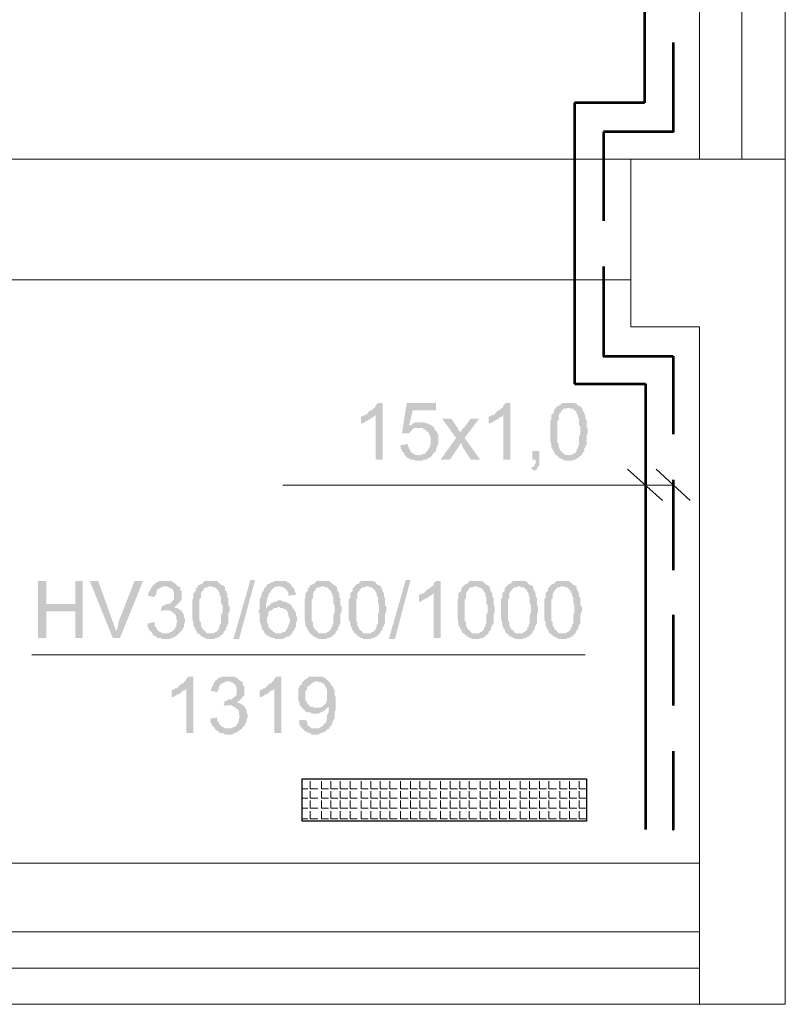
# Model space of a CAD drawing. Header units: millimetres. Extents: x 16 to 647, y 3 to 417.
# Tile 26 of 80: x 379 to 406, y 40 to 75. Entities that reach past the tile are written whole.
import ezdxf

# ---------------------------------------------------------------- set-up
doc = ezdxf.new("R2010")
doc.units = ezdxf.units.MM
doc.header["$MEASUREMENT"] = 0
doc.layers.get('0').update_dxf_attribs({"linetype": 'CONTINUOUS'})

msp = doc.modelspace()

# ---------------------------------------------------------------- hatches: boundary and pattern name
for points in [[(392.094, 61.604), (391.929, 61.604), (391.879, 61.57), (391.846, 61.521), (391.846, 61.488), (391.796, 61.438), (391.763, 61.405), (391.714, 61.355), (391.68, 61.355), (391.631, 61.322), (391.581, 61.273), (391.548, 61.223), (391.498, 61.19), (391.846, 61.19), (391.846, 59.618), (392.094, 59.618)], [(393.964, 61.604), (392.938, 61.604), (392.772, 60.545), (393.021, 60.545), (393.07, 60.594), (393.12, 60.644), (393.153, 60.677), (393.136, 60.694), (393.203, 60.727), (393.368, 60.727), (393.881, 60.76), (393.864, 60.776), (393.831, 60.809), (393.021, 60.809), (393.153, 61.355), (393.964, 61.355)], [(396.578, 61.604), (396.412, 61.604), (396.379, 61.57), (396.33, 61.521), (396.33, 61.488), (396.297, 61.438), (396.247, 61.405), (396.197, 61.355), (396.164, 61.355), (396.115, 61.322), (396.082, 61.273), (396.032, 61.223), (395.999, 61.19), (396.33, 61.19), (396.33, 59.618), (396.578, 59.618)], [(398.613, 61.604), (398.414, 61.604), (398.365, 61.57), (398.315, 61.521), (398.282, 61.521), (398.232, 61.488), (398.199, 61.488), (398.199, 61.438), (398.663, 61.438), (398.696, 61.405), (398.795, 61.405), (398.828, 61.355), (398.878, 61.322), (398.911, 61.273), (398.911, 61.223), (398.96, 61.19), (398.96, 61.107), (398.994, 61.058), (398.994, 60.842), (399.043, 60.76), (399.043, 60.594), (399.043, 60.512), (398.994, 60.429), (398.994, 60.131), (398.96, 60.081), (398.96, 59.999), (398.911, 59.999), (398.911, 59.916), (398.878, 59.866), (398.828, 59.833), (398.795, 59.833), (398.745, 59.784), (398.199, 59.784), (398.232, 59.75), (398.282, 59.701), (398.315, 59.668), (398.365, 59.668), (398.414, 59.618), (398.448, 59.618), (398.497, 59.585), (398.745, 59.585), (398.795, 59.618), (398.878, 59.618), (398.911, 59.668), (398.96, 59.668), (398.994, 59.701), (398.994, 59.717), (399.043, 59.75), (399.093, 59.784), (399.093, 59.833), (399.126, 59.866), (399.176, 59.916), (399.176, 59.999), (399.209, 60.048), (399.209, 60.081), (399.258, 60.131), (399.258, 60.462), (399.291, 60.545), (399.291, 60.727), (399.258, 60.76), (399.258, 61.024), (399.209, 61.058), (399.209, 61.19), (399.176, 61.223), (399.176, 61.273), (399.126, 61.322), (399.126, 61.405), (399.109, 61.405), (399.093, 61.438), (399.043, 61.488), (398.994, 61.488), (398.96, 61.521), (398.911, 61.57), (398.894, 61.587), (398.828, 61.604), (398.696, 61.604)], [(398.199, 61.438), (398.15, 61.405), (398.117, 61.355), (398.117, 61.273), (398.067, 61.223), (398.017, 61.19), (398.017, 61.024), (397.984, 60.975), (397.984, 60.263), (398.017, 60.164), (398.017, 60.048), (398.067, 59.999), (398.067, 59.966), (398.117, 59.916), (398.117, 59.866), (398.15, 59.833), (398.15, 59.784), (398.613, 59.784), (398.497, 59.784), (398.448, 59.833), (398.414, 59.866), (398.365, 59.916), (398.315, 59.966), (398.315, 59.999), (398.315, 60.015), (398.282, 60.048), (398.282, 60.164), (398.232, 60.214), (398.232, 60.975), (398.282, 61.024), (398.282, 61.19), (398.315, 61.223), (398.315, 61.273), (398.365, 61.273), (398.365, 61.322), (398.414, 61.355), (398.448, 61.405), (398.53, 61.405), (398.58, 61.438), (398.613, 61.438)], [(391.498, 61.19), (391.465, 61.19), (391.383, 61.14), (391.333, 61.14), (391.333, 60.892), (391.383, 60.892), (391.465, 60.925), (391.498, 60.975), (391.548, 60.975), (391.581, 61.024), (391.631, 61.024), (391.68, 61.058), (391.714, 61.107), (391.763, 61.107), (391.796, 61.14), (391.846, 61.19)], [(393.401, 60.925), (393.236, 60.925), (393.203, 60.892), (393.153, 60.892), (393.12, 60.842), (393.021, 60.809), (393.831, 60.809), (393.782, 60.842), (393.749, 60.842), (393.699, 60.892), (393.616, 60.892), (393.583, 60.925), (393.5, 60.925)], [(394.51, 61.058), (394.179, 61.058), (394.675, 60.379), (394.857, 60.214), (394.89, 60.081), (395.188, 59.618), (395.519, 59.618), (394.973, 60.379), (394.808, 60.545), (394.808, 60.594), (394.758, 60.644), (394.758, 60.677), (394.725, 60.727)], [(395.486, 61.058), (395.188, 61.058), (394.94, 60.727), (394.923, 60.727), (394.89, 60.677), (394.857, 60.644), (394.808, 60.545), (394.973, 60.379)], [(395.999, 61.19), (395.949, 61.19), (395.866, 61.14), (395.817, 61.14), (395.817, 60.892), (395.866, 60.892), (395.949, 60.925), (395.999, 60.975), (396.032, 60.975), (396.082, 61.024), (396.115, 61.024), (396.164, 61.058), (396.197, 61.107), (396.247, 61.107), (396.297, 61.14), (396.33, 61.19)], [(393.881, 60.76), (393.368, 60.727), (393.5, 60.727), (393.534, 60.677), (393.583, 60.677), (393.616, 60.644), (393.666, 60.594), (393.699, 60.594), (393.699, 60.545), (393.749, 60.512), (393.749, 60.462), (393.782, 60.379), (393.782, 60.164), (393.749, 60.081), (393.749, 60.048), (393.699, 59.999), (393.699, 59.966), (393.666, 59.916), (393.649, 59.932), (393.616, 59.866), (393.583, 59.833), (393.534, 59.833), (393.451, 59.784), (393.368, 59.784), (393.831, 59.784), (393.881, 59.833), (393.864, 59.85), (393.914, 59.866), (393.964, 59.916), (393.964, 59.966), (393.997, 60.048), (393.997, 60.081), (394.046, 60.131), (394.046, 60.512), (393.997, 60.545), (393.997, 60.594), (393.964, 60.644), (393.914, 60.677), (393.914, 60.727)], [(394.675, 60.379), (394.129, 59.618), (394.46, 59.618), (394.857, 60.214)], [(392.988, 60.164), (392.723, 60.131), (392.723, 59.999), (392.772, 59.966), (392.772, 59.916), (392.822, 59.866), (392.855, 59.833), (392.855, 59.784), (392.905, 59.75), (392.938, 59.701), (392.988, 59.668), (393.021, 59.668), (393.07, 59.618), (393.203, 59.618), (393.236, 59.585), (393.5, 59.585), (393.534, 59.618), (393.616, 59.618), (393.699, 59.668), (393.749, 59.701), (393.782, 59.701), (393.831, 59.75), (393.831, 59.784), (393.236, 59.784), (393.203, 59.833), (393.153, 59.833), (393.12, 59.866), (393.07, 59.916), (393.07, 59.966), (393.021, 59.999), (393.021, 60.048), (392.988, 60.081)], [(397.604, 59.916), (397.356, 59.916), (397.356, 59.618), (397.471, 59.618), (397.471, 59.486), (397.438, 59.453), (397.438, 59.403), (397.389, 59.37), (397.306, 59.32), (397.389, 59.238), (397.471, 59.238), (397.521, 59.287), (397.521, 59.32), (397.554, 59.37), (397.604, 59.403), (397.604, 59.618)], [(386.849, 53.314), (387.445, 55.382), (387.61, 55.382), (387.048, 53.314)], [(392.309, 53.314), (392.905, 55.382), (393.07, 55.382), (392.524, 53.314)], [(380.281, 55.349), (379.983, 55.349), (379.983, 53.347), (380.281, 53.347), (380.281, 54.29), (381.29, 54.29), (380.281, 54.539)], [(381.555, 55.349), (381.29, 55.349), (381.29, 54.539), (380.281, 54.539), (381.29, 54.29), (381.29, 53.347), (381.555, 53.347)], [(382.101, 55.349), (381.803, 55.349), (382.614, 53.347), (382.729, 53.562), (382.729, 53.579), (382.696, 53.645), (382.696, 53.728), (382.647, 53.778), (382.647, 53.86), (382.614, 53.91)], [(383.672, 55.349), (383.375, 55.349), (382.812, 53.91), (382.812, 53.811), (382.779, 53.778), (382.779, 53.695), (382.729, 53.612), (382.729, 53.562), (382.614, 53.347), (382.862, 53.347)], [(384.003, 55.167), (383.97, 55.134), (383.97, 55.085), (383.921, 55.052), (383.921, 55.002), (383.871, 54.969), (383.871, 54.919), (383.838, 54.836), (384.086, 54.787), (384.086, 54.836), (384.136, 54.87), (384.136, 54.969), (384.169, 55.002), (384.169, 55.052), (384.218, 55.085), (384.252, 55.085), (384.301, 55.134), (384.351, 55.134), (384.384, 55.167), (384.467, 55.167)], [(384.467, 55.349), (384.252, 55.349), (384.169, 55.3), (384.136, 55.3), (384.086, 55.25), (384.053, 55.217), (384.036, 55.234), (384.003, 55.167), (384.516, 55.167), (384.549, 55.134), (384.599, 55.134), (384.649, 55.085), (384.682, 55.085), (384.731, 55.052), (384.731, 55.002), (384.764, 54.969), (384.764, 54.836), (384.764, 54.704), (384.731, 54.671), (384.682, 54.621), (384.649, 54.572), (384.632, 54.588), (384.599, 54.539), (384.467, 54.539), (384.434, 54.489), (384.384, 54.489), (384.847, 54.489), (384.897, 54.539), (384.93, 54.572), (384.98, 54.621), (384.963, 54.638), (385.029, 54.671), (385.029, 55.002), (384.98, 55.052), (384.98, 55.134), (384.93, 55.167), (384.897, 55.167), (384.847, 55.217), (384.814, 55.25), (384.764, 55.3), (384.731, 55.3), (384.682, 55.349), (384.516, 55.349)], [(385.608, 55.167), (385.575, 55.134), (385.526, 55.085), (385.526, 55.002), (385.492, 54.969), (385.443, 54.919), (385.443, 54.754), (385.41, 54.704), (385.41, 53.993), (385.443, 53.91), (385.443, 53.778), (385.492, 53.728), (385.492, 53.695), (385.526, 53.645), (385.526, 53.612), (385.575, 53.562), (385.575, 53.513), (386.038, 53.513), (385.906, 53.513), (385.873, 53.562), (385.823, 53.612), (385.79, 53.645), (385.741, 53.695), (385.741, 53.728), (385.724, 53.744), (385.708, 53.778), (385.708, 53.91), (385.658, 53.943), (385.658, 54.704), (385.708, 54.754), (385.708, 54.919), (385.741, 54.969), (385.741, 55.002), (385.79, 55.002), (385.79, 55.052), (385.823, 55.085), (385.873, 55.134), (385.956, 55.134), (385.989, 55.167), (386.038, 55.167)], [(386.038, 55.349), (385.823, 55.349), (385.79, 55.3), (385.741, 55.25), (385.708, 55.25), (385.658, 55.217), (385.608, 55.217), (385.608, 55.167), (386.088, 55.167), (386.121, 55.134), (386.204, 55.134), (386.254, 55.085), (386.287, 55.052), (386.336, 55.002), (386.336, 54.969), (386.369, 54.919), (386.369, 54.836), (386.419, 54.787), (386.419, 54.572), (386.469, 54.489), (386.469, 54.324), (386.469, 54.241), (386.419, 54.158), (386.419, 53.86), (386.369, 53.811), (386.369, 53.728), (386.336, 53.728), (386.336, 53.645), (386.287, 53.612), (386.254, 53.562), (386.204, 53.562), (386.171, 53.513), (385.608, 53.513), (385.658, 53.48), (385.708, 53.43), (385.741, 53.397), (385.79, 53.397), (385.823, 53.347), (385.873, 53.347), (385.906, 53.314), (386.171, 53.314), (386.204, 53.347), (386.287, 53.347), (386.336, 53.397), (386.369, 53.397), (386.419, 53.43), (386.402, 53.447), (386.469, 53.48), (386.502, 53.513), (386.502, 53.562), (386.551, 53.612), (386.584, 53.645), (386.584, 53.728), (386.634, 53.778), (386.634, 53.811), (386.667, 53.86), (386.667, 54.191), (386.717, 54.29), (386.717, 54.456), (386.667, 54.489), (386.667, 54.754), (386.634, 54.787), (386.634, 54.919), (386.584, 54.969), (386.584, 55.002), (386.551, 55.052), (386.551, 55.134), (386.535, 55.151), (386.502, 55.167), (386.469, 55.217), (386.419, 55.217), (386.369, 55.25), (386.336, 55.3), (386.32, 55.316), (386.254, 55.349), (386.121, 55.349)], [(387.991, 55.167), (387.991, 55.134), (387.941, 55.134), (387.941, 55.085), (387.908, 55.052), (387.908, 55.002), (387.858, 54.969), (387.858, 54.919), (387.825, 54.87), (387.825, 54.787), (387.776, 54.754), (387.776, 54.373), (387.726, 54.29), (387.776, 54.191), (387.776, 53.91), (387.825, 53.811), (387.825, 53.728), (387.858, 53.695), (387.858, 53.645), (387.908, 53.612), (387.908, 53.562), (387.941, 53.562), (387.941, 53.513), (387.991, 53.48), (388.024, 53.43), (388.074, 53.43), (388.107, 53.397), (388.206, 53.347), (388.289, 53.347), (388.322, 53.314), (388.586, 53.314), (388.62, 53.347), (388.669, 53.347), (388.702, 53.397), (388.785, 53.397), (388.835, 53.43), (388.884, 53.48), (388.917, 53.513), (388.322, 53.513), (388.289, 53.562), (388.239, 53.562), (388.239, 53.612), (388.206, 53.612), (388.156, 53.645), (388.107, 53.695), (388.074, 53.778), (388.074, 53.811), (388.024, 53.91), (388.024, 54.075), (388.074, 54.108), (388.074, 54.241), (388.107, 54.29), (388.156, 54.324), (388.206, 54.324), (388.239, 54.373), (387.991, 54.373), (387.991, 54.539), (388.024, 54.621), (388.024, 54.754), (388.074, 54.787), (388.074, 54.87), (388.107, 54.919), (388.156, 54.969), (388.156, 55.002), (388.206, 55.052), (388.239, 55.085), (388.289, 55.134), (388.322, 55.134), (388.404, 55.167), (388.454, 55.167)], [(388.454, 55.349), (388.289, 55.349), (388.239, 55.3), (388.156, 55.3), (388.107, 55.25), (388.074, 55.25), (388.024, 55.217), (387.991, 55.167), (388.487, 55.167), (388.586, 55.134), (388.62, 55.134), (388.669, 55.085), (388.702, 55.052), (388.752, 55.002), (388.752, 54.969), (388.785, 54.919), (388.785, 54.836), (389.05, 54.87), (389.05, 54.919), (389, 54.969), (389, 55.052), (388.967, 55.085), (388.917, 55.167), (388.884, 55.167), (388.884, 55.217), (388.835, 55.25), (388.785, 55.3), (388.752, 55.3), (388.702, 55.349), (388.537, 55.349)], [(389.546, 55.167), (389.513, 55.134), (389.463, 55.085), (389.463, 55.002), (389.43, 54.969), (389.381, 54.919), (389.381, 54.754), (389.348, 54.704), (389.348, 53.993), (389.381, 53.91), (389.381, 53.778), (389.43, 53.728), (389.43, 53.695), (389.463, 53.645), (389.463, 53.612), (389.513, 53.562), (389.513, 53.513), (389.976, 53.513), (389.844, 53.513), (389.811, 53.562), (389.761, 53.612), (389.728, 53.645), (389.678, 53.695), (389.678, 53.728), (389.662, 53.744), (389.645, 53.778), (389.645, 53.91), (389.596, 53.943), (389.596, 54.704), (389.645, 54.754), (389.645, 54.919), (389.678, 54.969), (389.678, 55.002), (389.728, 55.002), (389.728, 55.052), (389.761, 55.085), (389.811, 55.134), (389.894, 55.134), (389.943, 55.167), (389.976, 55.167)], [(389.976, 55.349), (389.761, 55.349), (389.728, 55.3), (389.678, 55.25), (389.645, 55.25), (389.596, 55.217), (389.546, 55.217), (389.546, 55.167), (390.026, 55.167), (390.059, 55.134), (390.142, 55.134), (390.191, 55.085), (390.224, 55.052), (390.274, 55.002), (390.274, 54.969), (390.324, 54.919), (390.324, 54.836), (390.357, 54.787), (390.357, 54.572), (390.406, 54.489), (390.406, 54.324), (390.406, 54.241), (390.357, 54.158), (390.357, 53.86), (390.324, 53.811), (390.324, 53.728), (390.274, 53.728), (390.274, 53.645), (390.224, 53.612), (390.191, 53.562), (390.142, 53.562), (390.109, 53.513), (389.546, 53.513), (389.596, 53.48), (389.645, 53.43), (389.678, 53.397), (389.728, 53.397), (389.761, 53.347), (389.811, 53.347), (389.844, 53.314), (390.109, 53.314), (390.142, 53.347), (390.224, 53.347), (390.274, 53.397), (390.324, 53.397), (390.357, 53.43), (390.34, 53.447), (390.406, 53.48), (390.44, 53.513), (390.44, 53.562), (390.489, 53.612), (390.522, 53.645), (390.522, 53.728), (390.572, 53.778), (390.572, 53.811), (390.605, 53.86), (390.605, 54.191), (390.655, 54.29), (390.655, 54.456), (390.605, 54.489), (390.605, 54.754), (390.572, 54.787), (390.572, 54.919), (390.522, 54.969), (390.522, 55.002), (390.489, 55.052), (390.489, 55.134), (390.473, 55.151), (390.44, 55.167), (390.406, 55.217), (390.357, 55.217), (390.324, 55.25), (390.274, 55.3), (390.258, 55.316), (390.191, 55.349), (390.059, 55.349)], [(391.118, 55.167), (391.085, 55.134), (391.035, 55.085), (391.035, 55.002), (391.002, 54.969), (390.952, 54.919), (390.952, 54.754), (390.903, 54.704), (390.903, 53.993), (390.952, 53.91), (390.952, 53.778), (391.002, 53.728), (391.002, 53.695), (391.035, 53.645), (391.035, 53.612), (391.085, 53.562), (391.085, 53.513), (391.548, 53.513), (391.416, 53.513), (391.383, 53.562), (391.333, 53.612), (391.283, 53.645), (391.25, 53.695), (391.25, 53.728), (391.234, 53.744), (391.201, 53.778), (391.201, 53.91), (391.168, 53.943), (391.168, 54.704), (391.201, 54.754), (391.201, 54.919), (391.25, 54.969), (391.25, 55.002), (391.283, 55.002), (391.283, 55.052), (391.333, 55.085), (391.383, 55.134), (391.465, 55.134), (391.498, 55.167), (391.548, 55.167)], [(391.548, 55.349), (391.333, 55.349), (391.283, 55.3), (391.25, 55.25), (391.201, 55.25), (391.168, 55.217), (391.118, 55.217), (391.118, 55.167), (391.581, 55.167), (391.631, 55.134), (391.714, 55.134), (391.763, 55.085), (391.796, 55.052), (391.846, 55.002), (391.846, 54.969), (391.879, 54.919), (391.879, 54.836), (391.929, 54.787), (391.929, 54.572), (391.962, 54.489), (391.962, 54.324), (391.962, 54.241), (391.929, 54.158), (391.929, 53.86), (391.879, 53.811), (391.879, 53.728), (391.846, 53.728), (391.846, 53.645), (391.796, 53.612), (391.763, 53.562), (391.714, 53.562), (391.68, 53.513), (391.118, 53.513), (391.168, 53.48), (391.201, 53.43), (391.25, 53.397), (391.283, 53.397), (391.333, 53.347), (391.383, 53.347), (391.416, 53.314), (391.68, 53.314), (391.714, 53.347), (391.796, 53.347), (391.846, 53.397), (391.879, 53.397), (391.929, 53.43), (391.912, 53.447), (391.962, 53.48), (392.011, 53.513), (392.011, 53.562), (392.061, 53.612), (392.094, 53.645), (392.094, 53.728), (392.144, 53.778), (392.144, 53.811), (392.177, 53.86), (392.177, 54.191), (392.226, 54.29), (392.226, 54.456), (392.177, 54.489), (392.177, 54.754), (392.144, 54.787), (392.144, 54.919), (392.094, 54.969), (392.094, 55.002), (392.061, 55.052), (392.061, 55.134), (392.044, 55.151), (392.011, 55.167), (391.962, 55.217), (391.929, 55.217), (391.879, 55.25), (391.846, 55.3), (391.829, 55.316), (391.763, 55.349), (391.631, 55.349)], [(394.129, 55.349), (393.964, 55.349), (393.914, 55.3), (393.881, 55.25), (393.881, 55.217), (393.831, 55.167), (393.782, 55.134), (393.749, 55.085), (393.699, 55.085), (393.666, 55.052), (393.616, 55.002), (393.583, 54.969), (393.534, 54.919), (393.881, 54.919), (393.881, 53.347), (394.129, 53.347)], [(394.94, 55.167), (394.89, 55.134), (394.857, 55.085), (394.857, 55.002), (394.808, 54.969), (394.758, 54.919), (394.758, 54.754), (394.725, 54.704), (394.725, 53.993), (394.758, 53.91), (394.758, 53.778), (394.808, 53.728), (394.808, 53.695), (394.857, 53.645), (394.857, 53.612), (394.89, 53.562), (394.89, 53.513), (395.354, 53.513), (395.238, 53.513), (395.188, 53.562), (395.138, 53.612), (395.105, 53.645), (395.056, 53.695), (395.056, 53.728), (395.056, 53.744), (395.023, 53.778), (395.023, 53.91), (394.973, 53.943), (394.973, 54.704), (395.023, 54.754), (395.023, 54.919), (395.056, 54.969), (395.056, 55.002), (395.105, 55.002), (395.105, 55.052), (395.138, 55.085), (395.188, 55.134), (395.271, 55.134), (395.32, 55.167), (395.354, 55.167)], [(395.354, 55.349), (395.138, 55.349), (395.105, 55.3), (395.056, 55.25), (395.023, 55.25), (394.973, 55.217), (394.94, 55.217), (394.94, 55.167), (395.403, 55.167), (395.436, 55.134), (395.519, 55.134), (395.569, 55.085), (395.618, 55.052), (395.651, 55.002), (395.651, 54.969), (395.701, 54.919), (395.701, 54.836), (395.734, 54.787), (395.734, 54.572), (395.784, 54.489), (395.784, 54.324), (395.784, 54.241), (395.734, 54.158), (395.734, 53.86), (395.701, 53.811), (395.701, 53.728), (395.651, 53.728), (395.651, 53.645), (395.618, 53.612), (395.569, 53.562), (395.519, 53.562), (395.486, 53.513), (394.94, 53.513), (394.973, 53.48), (395.023, 53.43), (395.056, 53.397), (395.105, 53.397), (395.138, 53.347), (395.188, 53.347), (395.238, 53.314), (395.486, 53.314), (395.519, 53.347), (395.618, 53.347), (395.651, 53.397), (395.701, 53.397), (395.734, 53.43), (395.718, 53.447), (395.784, 53.48), (395.817, 53.513), (395.817, 53.562), (395.866, 53.612), (395.9, 53.645), (395.9, 53.728), (395.949, 53.778), (395.949, 53.811), (395.999, 53.86), (395.999, 54.191), (396.032, 54.29), (396.032, 54.456), (395.999, 54.489), (395.999, 54.754), (395.949, 54.787), (395.949, 54.919), (395.9, 54.969), (395.9, 55.002), (395.866, 55.052), (395.866, 55.134), (395.85, 55.151), (395.817, 55.167), (395.784, 55.217), (395.734, 55.217), (395.701, 55.25), (395.651, 55.3), (395.635, 55.316), (395.569, 55.349), (395.436, 55.349)], [(396.462, 55.167), (396.412, 55.134), (396.379, 55.085), (396.379, 55.002), (396.33, 54.969), (396.297, 54.919), (396.297, 54.754), (396.247, 54.704), (396.247, 53.993), (396.297, 53.91), (396.297, 53.778), (396.33, 53.728), (396.33, 53.695), (396.379, 53.645), (396.379, 53.612), (396.412, 53.562), (396.412, 53.513), (396.876, 53.513), (396.76, 53.513), (396.71, 53.562), (396.677, 53.612), (396.628, 53.645), (396.578, 53.695), (396.578, 53.728), (396.578, 53.744), (396.545, 53.778), (396.545, 53.91), (396.495, 53.943), (396.495, 54.704), (396.545, 54.754), (396.545, 54.919), (396.578, 54.969), (396.578, 55.002), (396.628, 55.002), (396.628, 55.052), (396.677, 55.085), (396.71, 55.134), (396.793, 55.134), (396.843, 55.167), (396.876, 55.167)], [(396.876, 55.349), (396.677, 55.349), (396.628, 55.3), (396.578, 55.25), (396.545, 55.25), (396.495, 55.217), (396.462, 55.217), (396.462, 55.167), (396.925, 55.167), (396.958, 55.134), (397.058, 55.134), (397.091, 55.085), (397.14, 55.052), (397.174, 55.002), (397.174, 54.969), (397.223, 54.919), (397.223, 54.836), (397.256, 54.787), (397.256, 54.572), (397.306, 54.489), (397.306, 54.324), (397.306, 54.241), (397.256, 54.158), (397.256, 53.86), (397.223, 53.811), (397.223, 53.728), (397.174, 53.728), (397.174, 53.645), (397.14, 53.612), (397.091, 53.562), (397.058, 53.562), (397.008, 53.513), (396.462, 53.513), (396.495, 53.48), (396.545, 53.43), (396.578, 53.397), (396.628, 53.397), (396.677, 53.347), (396.71, 53.347), (396.76, 53.314), (397.008, 53.314), (397.058, 53.347), (397.14, 53.347), (397.174, 53.397), (397.223, 53.397), (397.256, 53.43), (397.256, 53.447), (397.306, 53.48), (397.356, 53.513), (397.356, 53.562), (397.389, 53.612), (397.438, 53.645), (397.438, 53.728), (397.471, 53.778), (397.471, 53.811), (397.521, 53.86), (397.521, 54.191), (397.554, 54.29), (397.554, 54.456), (397.521, 54.489), (397.521, 54.754), (397.471, 54.787), (397.471, 54.919), (397.438, 54.969), (397.438, 55.002), (397.389, 55.052), (397.389, 55.134), (397.372, 55.151), (397.356, 55.167), (397.306, 55.217), (397.256, 55.217), (397.223, 55.25), (397.174, 55.3), (397.174, 55.316), (397.091, 55.349), (396.958, 55.349)], [(397.984, 55.167), (397.935, 55.134), (397.902, 55.085), (397.902, 55.002), (397.852, 54.969), (397.819, 54.919), (397.819, 54.754), (397.769, 54.704), (397.769, 53.993), (397.819, 53.91), (397.819, 53.778), (397.852, 53.728), (397.852, 53.695), (397.902, 53.645), (397.902, 53.612), (397.935, 53.562), (397.935, 53.513), (398.414, 53.513), (398.282, 53.513), (398.232, 53.562), (398.199, 53.612), (398.15, 53.645), (398.117, 53.695), (398.117, 53.728), (398.1, 53.744), (398.067, 53.778), (398.067, 53.91), (398.017, 53.943), (398.017, 54.704), (398.067, 54.754), (398.067, 54.919), (398.117, 54.969), (398.117, 55.002), (398.15, 55.002), (398.15, 55.052), (398.199, 55.085), (398.232, 55.134), (398.315, 55.134), (398.365, 55.167), (398.414, 55.167)], [(398.414, 55.349), (398.199, 55.349), (398.15, 55.3), (398.117, 55.25), (398.067, 55.25), (398.017, 55.217), (397.984, 55.217), (397.984, 55.167), (398.448, 55.167), (398.497, 55.134), (398.58, 55.134), (398.613, 55.085), (398.663, 55.052), (398.696, 55.002), (398.696, 54.969), (398.745, 54.919), (398.745, 54.836), (398.795, 54.787), (398.795, 54.572), (398.828, 54.489), (398.828, 54.324), (398.828, 54.241), (398.795, 54.158), (398.795, 53.86), (398.745, 53.811), (398.745, 53.728), (398.696, 53.728), (398.696, 53.645), (398.663, 53.612), (398.613, 53.562), (398.58, 53.562), (398.53, 53.513), (397.984, 53.513), (398.017, 53.48), (398.067, 53.43), (398.117, 53.397), (398.15, 53.397), (398.199, 53.347), (398.232, 53.347), (398.282, 53.314), (398.53, 53.314), (398.58, 53.347), (398.663, 53.347), (398.696, 53.397), (398.745, 53.397), (398.795, 53.43), (398.778, 53.447), (398.828, 53.48), (398.878, 53.513), (398.878, 53.562), (398.911, 53.612), (398.96, 53.645), (398.96, 53.728), (398.994, 53.778), (398.994, 53.811), (399.043, 53.86), (399.043, 54.191), (399.093, 54.29), (399.093, 54.456), (399.043, 54.489), (399.043, 54.754), (398.994, 54.787), (398.994, 54.919), (398.96, 54.969), (398.96, 55.002), (398.911, 55.052), (398.911, 55.134), (398.894, 55.151), (398.878, 55.167), (398.828, 55.217), (398.795, 55.217), (398.745, 55.25), (398.696, 55.3), (398.696, 55.316), (398.613, 55.349), (398.497, 55.349)], [(393.534, 54.919), (393.5, 54.919), (393.401, 54.87), (393.368, 54.87), (393.368, 54.621), (393.401, 54.621), (393.5, 54.671), (393.534, 54.704), (393.583, 54.704), (393.616, 54.754), (393.666, 54.754), (393.699, 54.787), (393.749, 54.836), (393.782, 54.836), (393.831, 54.87), (393.881, 54.919)], [(384.351, 54.489), (384.301, 54.29), (384.285, 54.29), (384.384, 54.324), (384.98, 54.324), (384.93, 54.373), (384.847, 54.406), (384.814, 54.406), (384.764, 54.456), (384.814, 54.456), (384.847, 54.489), (384.384, 54.489)], [(388.487, 54.671), (388.404, 54.671), (388.371, 54.621), (388.289, 54.621), (388.206, 54.572), (388.189, 54.588), (388.156, 54.539), (388.107, 54.489), (388.074, 54.489), (388.024, 54.406), (387.991, 54.373), (388.239, 54.373), (388.289, 54.406), (388.371, 54.406), (388.454, 54.456), (388.917, 54.456), (388.884, 54.489), (388.835, 54.539), (388.785, 54.572), (388.752, 54.572), (388.702, 54.621), (388.586, 54.621), (388.537, 54.671)], [(388.917, 54.456), (388.454, 54.456), (388.487, 54.406), (388.586, 54.406), (388.62, 54.373), (388.669, 54.373), (388.702, 54.324), (388.752, 54.29), (388.752, 54.241), (388.785, 54.191), (388.785, 54.108), (388.835, 54.026), (388.835, 53.91), (388.785, 53.811), (388.785, 53.778), (388.752, 53.728), (388.752, 53.695), (388.702, 53.645), (388.702, 53.612), (388.669, 53.562), (388.586, 53.562), (388.537, 53.513), (388.454, 53.513), (388.917, 53.513), (388.917, 53.562), (388.967, 53.612), (389, 53.645), (389, 53.695), (389.05, 53.728), (389.05, 53.91), (389.083, 53.943), (389.083, 54.075), (389.05, 54.158), (389.05, 54.241), (389, 54.29), (389, 54.324), (388.967, 54.373), (388.917, 54.406)], [(384.98, 54.324), (384.467, 54.324), (384.599, 54.324), (384.649, 54.29), (384.682, 54.29), (384.731, 54.241), (384.764, 54.191), (384.814, 54.191), (384.814, 54.158), (384.847, 54.108), (384.847, 53.993), (384.897, 53.943), (384.88, 53.96), (384.847, 53.86), (384.847, 53.778), (384.814, 53.728), (384.814, 53.695), (384.764, 53.645), (384.731, 53.612), (384.682, 53.562), (384.649, 53.562), (384.549, 53.513), (384.003, 53.513), (384.003, 53.48), (384.053, 53.43), (384.086, 53.43), (384.136, 53.397), (384.169, 53.347), (384.301, 53.347), (384.351, 53.314), (384.599, 53.314), (384.682, 53.347), (384.731, 53.347), (384.764, 53.397), (384.814, 53.397), (384.847, 53.43), (384.897, 53.48), (384.93, 53.48), (384.93, 53.513), (384.98, 53.562), (385.029, 53.612), (385.062, 53.645), (385.062, 53.695), (385.112, 53.728), (385.112, 53.811), (385.145, 53.91), (385.145, 53.943), (385.145, 54.026), (385.112, 54.075), (385.112, 54.158), (385.062, 54.241), (385.029, 54.29), (385.029, 54.324)], [(384.086, 53.91), (383.838, 53.86), (383.838, 53.728), (383.871, 53.695), (383.871, 53.645), (383.921, 53.612), (383.97, 53.562), (384.003, 53.513), (384.467, 53.513), (384.351, 53.513), (384.301, 53.562), (384.252, 53.562), (384.218, 53.612), (384.202, 53.612), (384.169, 53.645), (384.136, 53.695), (384.136, 53.728), (384.086, 53.778), (384.086, 53.86)], [(385.443, 51.991), (385.277, 51.991), (385.228, 51.958), (385.195, 51.908), (385.195, 51.875), (385.145, 51.825), (385.112, 51.792), (385.062, 51.742), (385.029, 51.742), (384.98, 51.693), (384.93, 51.66), (384.897, 51.61), (384.847, 51.577), (385.195, 51.577), (385.195, 50.005), (385.443, 50.005)], [(386.667, 51.991), (386.469, 51.991), (386.369, 51.958), (386.336, 51.958), (386.287, 51.908), (386.254, 51.875), (386.237, 51.875), (386.204, 51.825), (386.717, 51.825), (386.766, 51.792), (386.8, 51.792), (386.849, 51.742), (386.882, 51.742), (386.932, 51.693), (386.932, 51.66), (386.965, 51.61), (386.965, 51.494), (386.965, 51.362), (386.932, 51.312), (386.882, 51.279), (386.849, 51.23), (386.833, 51.246), (386.8, 51.196), (386.667, 51.196), (386.634, 51.147), (386.584, 51.147), (387.048, 51.147), (387.097, 51.196), (387.147, 51.23), (387.18, 51.279), (387.164, 51.296), (387.23, 51.312), (387.23, 51.66), (387.18, 51.693), (387.18, 51.792), (387.147, 51.825), (387.097, 51.825), (387.048, 51.875), (387.015, 51.908), (386.965, 51.958), (386.932, 51.958), (386.882, 51.991), (386.717, 51.991)], [(388.537, 51.991), (388.371, 51.991), (388.322, 51.958), (388.289, 51.908), (388.289, 51.875), (388.239, 51.825), (388.206, 51.792), (388.156, 51.742), (388.107, 51.742), (388.074, 51.693), (388.024, 51.66), (387.991, 51.61), (387.941, 51.577), (388.289, 51.577), (388.289, 50.005), (388.537, 50.005)], [(389.761, 51.991), (389.513, 51.991), (389.463, 51.958), (389.43, 51.908), (389.381, 51.908), (389.348, 51.875), (389.298, 51.825), (389.811, 51.825), (389.844, 51.792), (389.943, 51.792), (389.976, 51.742), (390.026, 51.742), (390.059, 51.693), (390.059, 51.66), (390.109, 51.61), (390.109, 51.577), (390.142, 51.527), (390.142, 51.147), (390.109, 51.114), (390.109, 51.064), (390.059, 51.014), (390.026, 50.981), (389.976, 50.932), (390.191, 50.932), (390.191, 50.899), (390.191, 50.733), (390.142, 50.634), (390.142, 50.518), (390.109, 50.468), (390.109, 50.386), (390.059, 50.336), (390.042, 50.353), (390.026, 50.303), (389.976, 50.253), (389.943, 50.22), (389.894, 50.22), (389.844, 50.171), (389.728, 50.171), (390.191, 50.138), (390.224, 50.171), (390.224, 50.22), (390.274, 50.253), (390.324, 50.336), (390.324, 50.386), (390.357, 50.435), (390.357, 50.468), (390.406, 50.518), (390.406, 50.733), (390.44, 50.816), (390.44, 51.064), (390.44, 51.279), (390.406, 51.312), (390.406, 51.527), (390.357, 51.577), (390.357, 51.61), (390.34, 51.627), (390.324, 51.66), (390.274, 51.693), (390.274, 51.742), (390.224, 51.792), (390.191, 51.825), (390.142, 51.875), (390.109, 51.908), (390.059, 51.958), (390.026, 51.958), (389.976, 51.991), (389.811, 51.991)], [(384.847, 51.577), (384.814, 51.577), (384.731, 51.527), (384.682, 51.527), (384.682, 51.279), (384.731, 51.279), (384.814, 51.312), (384.847, 51.362), (384.897, 51.362), (384.93, 51.395), (384.98, 51.395), (385.029, 51.445), (385.062, 51.494), (385.112, 51.494), (385.145, 51.527), (385.195, 51.577)], [(386.204, 51.825), (386.171, 51.792), (386.171, 51.742), (386.121, 51.693), (386.121, 51.66), (386.088, 51.61), (386.088, 51.577), (386.038, 51.494), (386.287, 51.445), (386.287, 51.494), (386.336, 51.527), (386.336, 51.61), (386.369, 51.66), (386.369, 51.693), (386.419, 51.742), (386.469, 51.742), (386.502, 51.792), (386.551, 51.792), (386.584, 51.825), (386.667, 51.825)], [(387.941, 51.577), (387.908, 51.577), (387.825, 51.527), (387.776, 51.527), (387.776, 51.279), (387.825, 51.279), (387.908, 51.312), (387.941, 51.362), (387.991, 51.362), (388.024, 51.395), (388.074, 51.395), (388.107, 51.445), (388.156, 51.494), (388.206, 51.494), (388.239, 51.527), (388.289, 51.577)], [(389.298, 51.825), (389.265, 51.792), (389.265, 51.742), (389.215, 51.693), (389.166, 51.66), (389.166, 51.61), (389.132, 51.577), (389.132, 51.312), (389.132, 51.147), (389.166, 51.114), (389.166, 51.014), (389.215, 50.981), (389.215, 50.932), (389.265, 50.899), (389.298, 50.849), (389.761, 50.899), (389.678, 50.899), (389.645, 50.932), (389.546, 50.932), (389.513, 50.981), (389.463, 51.014), (389.463, 51.031), (389.43, 51.064), (389.43, 51.114), (389.381, 51.147), (389.381, 51.494), (389.43, 51.527), (389.43, 51.577), (389.463, 51.66), (389.513, 51.66), (389.546, 51.693), (389.596, 51.742), (389.645, 51.792), (389.678, 51.792), (389.728, 51.825), (389.761, 51.825)], [(387.18, 50.981), (386.667, 50.981), (386.8, 50.981), (386.849, 50.932), (386.882, 50.932), (386.932, 50.899), (386.965, 50.849), (387.015, 50.849), (387.015, 50.816), (387.048, 50.766), (387.048, 50.634), (387.097, 50.601), (387.081, 50.617), (387.048, 50.518), (387.048, 50.435), (387.015, 50.386), (387.015, 50.336), (386.965, 50.303), (386.932, 50.253), (386.882, 50.22), (386.849, 50.22), (386.766, 50.171), (386.204, 50.171), (386.204, 50.138), (386.254, 50.088), (386.287, 50.088), (386.336, 50.055), (386.369, 50.005), (386.502, 50.005), (386.551, 49.956), (386.8, 49.956), (386.882, 50.005), (386.932, 50.005), (386.965, 50.055), (387.015, 50.055), (387.048, 50.088), (387.097, 50.138), (387.147, 50.138), (387.147, 50.171), (387.18, 50.22), (387.23, 50.253), (387.263, 50.303), (387.263, 50.336), (387.312, 50.386), (387.312, 50.468), (387.346, 50.551), (387.346, 50.601), (387.346, 50.684), (387.312, 50.733), (387.312, 50.816), (387.263, 50.899), (387.23, 50.932), (387.23, 50.981)], [(386.551, 51.147), (386.502, 50.932), (386.485, 50.948), (386.584, 50.981), (387.18, 50.981), (387.147, 51.014), (387.048, 51.064), (387.015, 51.064), (386.965, 51.114), (387.015, 51.114), (387.048, 51.147), (386.584, 51.147)], [(389.976, 50.932), (389.943, 50.932), (389.894, 50.899), (389.761, 50.899), (389.298, 50.849), (389.281, 50.866), (389.348, 50.816), (389.381, 50.766), (389.463, 50.733), (389.546, 50.733), (389.596, 50.684), (389.844, 50.684), (389.894, 50.733), (389.943, 50.733), (389.976, 50.766), (390.026, 50.766), (390.059, 50.816), (390.109, 50.849), (390.142, 50.899), (390.191, 50.932)], [(386.287, 50.551), (386.038, 50.518), (386.038, 50.386), (386.088, 50.336), (386.088, 50.303), (386.121, 50.253), (386.171, 50.22), (386.204, 50.171), (386.667, 50.171), (386.551, 50.171), (386.502, 50.22), (386.469, 50.22), (386.419, 50.253), (386.402, 50.27), (386.369, 50.303), (386.336, 50.336), (386.336, 50.386), (386.287, 50.435), (386.287, 50.518)], [(389.381, 50.468), (389.166, 50.468), (389.166, 50.303), (389.215, 50.253), (389.215, 50.22), (389.265, 50.171), (389.298, 50.138), (389.348, 50.088), (389.331, 50.104), (389.381, 50.055), (389.43, 50.055), (389.513, 50.005), (389.546, 50.005), (389.596, 49.956), (389.844, 49.956), (389.894, 50.005), (389.976, 50.005), (390.026, 50.055), (390.059, 50.055), (390.109, 50.088), (390.142, 50.138), (390.191, 50.138), (389.728, 50.171), (389.596, 50.171), (389.546, 50.22), (389.513, 50.253), (389.463, 50.253), (389.463, 50.303), (389.43, 50.386), (389.43, 50.435)]]:
    msp.add_hatch(color=7).paths.add_polyline_path(points)

# ---------------------------------------------------------------- linework, layer by layer
at = {"color": 252, "linetype": 'Continuous', "lineweight": 18, "true_color": 0x989898}
for points in [[(406.24, 316.47), (406.24, 40.475)], [(403.229, 113.374), (403.229, 70.174)], [(404.718, 91.17), (404.718, 70.174)], [(406.24, 70.174), (363.255, 70.174)], [(400.814, 64.284), (400.814, 70.174), (406.24, 70.174)], [(400.814, 65.938), (337.577, 65.938)], [(400.814, 64.284), (403.229, 64.284)], [(403.229, 64.284), (403.229, 40.475)], [(337.577, 45.439), (403.229, 45.439)], [(356.339, 43.023), (403.229, 43.023)], [(403.229, 41.749), (356.339, 41.749)], [(406.24, 40.475), (159.73, 40.475)]]:
    msp.add_lwpolyline(points, dxfattribs=at)
at = {"color": 7, "linetype": 'Continuous', "lineweight": 53}
for points in [[(401.293, 111.372), (401.293, 72.16)], [(402.303, 74.277), (402.303, 71.134), (402.303, 71.134)], [(401.293, 72.16), (398.828, 72.16)], [(398.828, 72.16), (398.828, 62.282)], [(402.303, 71.134), (399.854, 71.134)], [(399.854, 71.134), (399.854, 68.007)], [(399.854, 66.402), (399.854, 63.258), (399.854, 63.258)], [(399.854, 63.258), (402.303, 63.258)], [(402.303, 63.258), (402.303, 60.512)], [(398.828, 62.282), (401.326, 62.282)], [(401.326, 62.282), (401.326, 46.613)], [(402.303, 58.907), (402.303, 55.73)], [(402.303, 54.158), (402.303, 50.981)], [(402.303, 49.376), (402.303, 46.613), (402.303, 46.613)]]:
    msp.add_lwpolyline(points, dxfattribs=at)
at = {"color": 7, "linetype": 'Continuous', "lineweight": 20}
for points in [[(401.922, 58.179), (400.698, 59.287)], [(402.898, 58.179), (401.707, 59.287)], [(402.303, 58.725), (388.586, 58.725), (388.586, 58.725)], [(379.768, 52.752), (399.209, 52.752), (399.209, 52.752)], [(389.265, 48.4), (389.463, 48.4)], [(389.546, 48.4), (389.811, 48.4)], [(389.546, 48.4), (389.596, 48.4)], [(389.546, 48.053), (389.546, 48.318)], [(389.943, 48.4), (390.191, 48.4)], [(389.943, 48.4), (389.976, 48.4)], [(389.943, 48.053), (389.943, 48.318)], [(390.274, 48.4), (390.522, 48.4)], [(390.274, 48.4), (390.324, 48.4)], [(390.274, 48.053), (390.274, 48.318)], [(390.605, 48.4), (390.87, 48.4)], [(390.605, 48.4), (390.655, 48.4)], [(390.605, 48.053), (390.605, 48.318)], [(390.952, 48.4), (391.201, 48.4)], [(390.952, 48.4), (391.002, 48.4)], [(390.952, 48.053), (390.952, 48.318)], [(391.333, 48.4), (391.581, 48.4)], [(391.333, 48.4), (391.383, 48.4)], [(391.333, 48.053), (391.333, 48.318)], [(391.68, 48.4), (391.929, 48.4)], [(391.68, 48.4), (391.714, 48.4)], [(391.68, 48.053), (391.68, 48.318)], [(392.011, 48.4), (392.26, 48.4)], [(392.011, 48.4), (392.061, 48.4)], [(392.011, 48.053), (392.011, 48.318)], [(392.342, 48.4), (392.607, 48.4)], [(392.342, 48.4), (392.392, 48.4)], [(392.342, 48.053), (392.342, 48.318)], [(392.723, 48.4), (392.988, 48.4)], [(392.723, 48.4), (392.772, 48.4)], [(392.723, 48.053), (392.723, 48.318)], [(393.07, 48.4), (393.318, 48.4)], [(393.07, 48.4), (393.12, 48.4)], [(393.07, 48.053), (393.07, 48.318)], [(393.401, 48.4), (393.666, 48.4)], [(393.401, 48.4), (393.451, 48.4)], [(393.401, 48.053), (393.401, 48.318)], [(393.749, 48.4), (393.997, 48.4)], [(393.749, 48.4), (393.782, 48.4)], [(393.749, 48.053), (393.749, 48.318)], [(394.129, 48.4), (394.377, 48.4)], [(394.129, 48.4), (394.179, 48.4)], [(394.129, 48.053), (394.129, 48.318)], [(394.46, 48.4), (394.725, 48.4)], [(394.46, 48.4), (394.51, 48.4)], [(394.46, 48.053), (394.46, 48.318)], [(394.808, 48.4), (395.056, 48.4)], [(394.808, 48.4), (394.857, 48.4)], [(394.808, 48.053), (394.808, 48.318)], [(395.138, 48.4), (395.403, 48.4)], [(395.138, 48.4), (395.188, 48.4)], [(395.138, 48.053), (395.138, 48.318)], [(395.519, 48.4), (395.784, 48.4)], [(395.519, 48.4), (395.569, 48.4)], [(395.519, 48.053), (395.519, 48.318)], [(395.866, 48.4), (396.115, 48.4)], [(395.866, 48.4), (395.9, 48.4)], [(395.866, 48.053), (395.866, 48.318)], [(396.197, 48.4), (396.462, 48.4)], [(396.197, 48.4), (396.247, 48.4)], [(396.197, 48.053), (396.197, 48.318)], [(396.545, 48.4), (396.793, 48.4)], [(396.545, 48.4), (396.578, 48.4)], [(396.545, 48.053), (396.545, 48.318)], [(396.925, 48.4), (397.174, 48.4)], [(396.925, 48.4), (396.958, 48.4)], [(396.925, 48.053), (396.925, 48.318)], [(397.256, 48.4), (397.521, 48.4)], [(397.256, 48.4), (397.306, 48.4)], [(397.256, 48.053), (397.256, 48.318)], [(397.604, 48.4), (397.852, 48.4)], [(397.604, 48.4), (397.637, 48.4)], [(397.604, 48.053), (397.604, 48.318)], [(397.935, 48.4), (398.199, 48.4)], [(397.935, 48.4), (397.984, 48.4)], [(397.935, 48.053), (397.935, 48.318)], [(398.315, 48.4), (398.58, 48.4)], [(398.315, 48.4), (398.365, 48.4)], [(398.315, 48.053), (398.315, 48.318)], [(398.663, 48.4), (398.911, 48.4)], [(398.663, 48.4), (398.696, 48.4)], [(398.663, 48.053), (398.663, 48.318)], [(398.994, 48.4), (399.258, 48.4)], [(398.994, 48.4), (399.043, 48.4)], [(398.994, 48.053), (398.994, 48.318)], [(389.265, 48.053), (389.463, 48.053)], [(389.546, 48.053), (389.811, 48.053)], [(389.546, 47.722), (389.546, 47.97)], [(389.943, 48.053), (390.191, 48.053)], [(389.943, 47.722), (389.943, 47.97)], [(390.274, 48.053), (390.522, 48.053)], [(390.274, 47.722), (390.274, 47.97)], [(390.605, 48.053), (390.87, 48.053)], [(390.605, 47.722), (390.605, 47.97)], [(390.952, 48.053), (391.201, 48.053)], [(390.952, 47.722), (390.952, 47.97)], [(391.333, 48.053), (391.581, 48.053)], [(391.333, 47.722), (391.333, 47.97)], [(391.68, 48.053), (391.929, 48.053)], [(391.68, 47.722), (391.68, 47.97)], [(392.011, 48.053), (392.26, 48.053)], [(392.011, 47.722), (392.011, 47.97)], [(392.342, 48.053), (392.607, 48.053)], [(392.342, 47.722), (392.342, 47.97)], [(392.723, 48.053), (392.988, 48.053)], [(392.723, 47.722), (392.723, 47.97)], [(393.07, 48.053), (393.318, 48.053)], [(393.07, 47.722), (393.07, 47.97)], [(393.401, 48.053), (393.666, 48.053)], [(393.401, 47.722), (393.401, 47.97)], [(393.749, 48.053), (393.997, 48.053)], [(393.749, 47.722), (393.749, 47.97)], [(394.129, 48.053), (394.377, 48.053)], [(394.129, 47.722), (394.129, 47.97)], [(394.46, 48.053), (394.725, 48.053)], [(394.46, 47.722), (394.46, 47.97)], [(394.808, 48.053), (395.056, 48.053)], [(394.808, 47.722), (394.808, 47.97)], [(395.138, 48.053), (395.403, 48.053)], [(395.138, 47.722), (395.138, 47.97)], [(395.519, 48.053), (395.784, 48.053)], [(395.519, 47.722), (395.519, 47.97)], [(395.866, 48.053), (396.115, 48.053)], [(395.866, 47.722), (395.866, 47.97)], [(396.197, 48.053), (396.462, 48.053)], [(396.197, 47.722), (396.197, 47.97)], [(396.545, 48.053), (396.793, 48.053)], [(396.545, 47.722), (396.545, 47.97)], [(396.925, 48.053), (397.174, 48.053)], [(396.925, 47.722), (396.925, 47.97)], [(397.256, 48.053), (397.521, 48.053)], [(397.256, 47.722), (397.256, 47.97)], [(397.604, 48.053), (397.852, 48.053)], [(397.604, 47.722), (397.604, 47.97)], [(397.935, 48.053), (398.199, 48.053)], [(397.935, 47.722), (397.935, 47.97)], [(398.315, 48.053), (398.58, 48.053)], [(398.315, 47.722), (398.315, 47.97)], [(398.663, 48.053), (398.911, 48.053)], [(398.663, 47.722), (398.663, 47.97)], [(398.994, 48.053), (399.258, 48.053)], [(398.994, 47.722), (398.994, 47.97)], [(389.265, 47.722), (389.463, 47.722)], [(389.546, 47.722), (389.811, 47.722)], [(389.546, 47.374), (389.546, 47.639)], [(389.943, 47.722), (390.191, 47.722)], [(389.943, 47.374), (389.943, 47.639)], [(390.274, 47.722), (390.522, 47.722)], [(390.274, 47.374), (390.274, 47.639)], [(390.605, 47.722), (390.87, 47.722)], [(390.605, 47.374), (390.605, 47.639)], [(390.952, 47.722), (391.201, 47.722)], [(390.952, 47.374), (390.952, 47.639)], [(391.333, 47.722), (391.581, 47.722)], [(391.333, 47.374), (391.333, 47.639)], [(391.68, 47.722), (391.929, 47.722)], [(391.68, 47.374), (391.68, 47.639)], [(392.011, 47.722), (392.26, 47.722)], [(392.011, 47.374), (392.011, 47.639)], [(392.342, 47.722), (392.607, 47.722)], [(392.342, 47.374), (392.342, 47.639)], [(392.723, 47.722), (392.988, 47.722)], [(392.723, 47.374), (392.723, 47.639)], [(393.07, 47.722), (393.318, 47.722)], [(393.07, 47.374), (393.07, 47.639)], [(393.401, 47.722), (393.666, 47.722)], [(393.401, 47.374), (393.401, 47.639)], [(393.749, 47.722), (393.997, 47.722)], [(393.749, 47.374), (393.749, 47.639)], [(394.129, 47.722), (394.377, 47.722)], [(394.129, 47.374), (394.129, 47.639)], [(394.46, 47.722), (394.725, 47.722)], [(394.46, 47.374), (394.46, 47.639)], [(394.808, 47.722), (395.056, 47.722)], [(394.808, 47.374), (394.808, 47.639)], [(395.138, 47.722), (395.403, 47.722)], [(395.138, 47.374), (395.138, 47.639)], [(395.519, 47.722), (395.784, 47.722)], [(395.519, 47.374), (395.519, 47.639)], [(395.866, 47.722), (396.115, 47.722)], [(395.866, 47.374), (395.866, 47.639)], [(396.197, 47.722), (396.462, 47.722)], [(396.197, 47.374), (396.197, 47.639)], [(396.545, 47.722), (396.793, 47.722)], [(396.545, 47.374), (396.545, 47.639)], [(396.925, 47.722), (397.174, 47.722)], [(396.925, 47.374), (396.925, 47.639)], [(397.256, 47.722), (397.521, 47.722)], [(397.256, 47.374), (397.256, 47.639)], [(397.604, 47.722), (397.852, 47.722)], [(397.604, 47.374), (397.604, 47.639)], [(397.935, 47.722), (398.199, 47.722)], [(397.935, 47.374), (397.935, 47.639)], [(398.315, 47.722), (398.58, 47.722)], [(398.315, 47.374), (398.315, 47.639)], [(398.663, 47.722), (398.911, 47.722)], [(398.663, 47.374), (398.663, 47.639)], [(398.994, 47.722), (399.258, 47.722)], [(398.994, 47.374), (398.994, 47.639)], [(389.265, 47.374), (389.463, 47.374)], [(389.546, 47.374), (389.811, 47.374)], [(389.546, 46.994), (389.546, 47.259)], [(389.943, 47.374), (390.191, 47.374)], [(389.943, 46.994), (389.943, 47.259)], [(390.274, 47.374), (390.522, 47.374)], [(390.274, 46.994), (390.274, 47.259)], [(390.605, 47.374), (390.87, 47.374)], [(390.605, 46.994), (390.605, 47.259)], [(390.952, 47.374), (391.201, 47.374)], [(390.952, 46.994), (390.952, 47.259)], [(391.333, 47.374), (391.581, 47.374)], [(391.333, 46.994), (391.333, 47.259)], [(391.68, 47.374), (391.929, 47.374)], [(391.68, 46.994), (391.68, 47.259)], [(392.011, 47.374), (392.26, 47.374)], [(392.011, 46.994), (392.011, 47.259)], [(392.342, 47.374), (392.607, 47.374)], [(392.342, 46.994), (392.342, 47.259)], [(392.723, 47.374), (392.988, 47.374)], [(392.723, 46.994), (392.723, 47.259)], [(393.07, 47.374), (393.318, 47.374)], [(393.07, 46.994), (393.07, 47.259)], [(393.401, 47.374), (393.666, 47.374)], [(393.401, 46.994), (393.401, 47.259)], [(393.749, 47.374), (393.997, 47.374)], [(393.749, 46.994), (393.749, 47.259)], [(394.129, 47.374), (394.377, 47.374)], [(394.129, 46.994), (394.129, 47.259)], [(394.46, 47.374), (394.725, 47.374)], [(394.46, 46.994), (394.46, 47.259)], [(394.808, 47.374), (395.056, 47.374)], [(394.808, 46.994), (394.808, 47.259)], [(395.138, 47.374), (395.403, 47.374)], [(395.138, 46.994), (395.138, 47.259)], [(395.519, 47.374), (395.784, 47.374)], [(395.519, 46.994), (395.519, 47.259)], [(395.866, 47.374), (396.115, 47.374)], [(395.866, 46.994), (395.866, 47.259)], [(396.197, 47.374), (396.462, 47.374)], [(396.197, 46.994), (396.197, 47.259)], [(396.545, 47.374), (396.793, 47.374)], [(396.545, 46.994), (396.545, 47.259)], [(396.925, 47.374), (397.174, 47.374)], [(396.925, 46.994), (396.925, 47.259)], [(397.256, 47.374), (397.521, 47.374)], [(397.256, 46.994), (397.256, 47.259)], [(397.604, 47.374), (397.852, 47.374)], [(397.604, 46.994), (397.604, 47.259)], [(397.935, 47.374), (398.199, 47.374)], [(397.935, 46.994), (397.935, 47.259)], [(398.315, 47.374), (398.58, 47.374)], [(398.315, 46.994), (398.315, 47.259)], [(398.663, 47.374), (398.911, 47.374)], [(398.663, 46.994), (398.663, 47.259)], [(398.994, 47.374), (399.258, 47.374)], [(398.994, 46.994), (398.994, 47.259)], [(389.265, 46.994), (389.463, 46.994)], [(389.546, 46.994), (389.811, 46.994)], [(389.546, 46.911), (389.596, 46.911)], [(389.943, 46.994), (390.191, 46.994)], [(389.943, 46.911), (389.976, 46.911)], [(390.274, 46.994), (390.522, 46.994)], [(390.274, 46.911), (390.324, 46.911)], [(390.605, 46.994), (390.87, 46.994)], [(390.605, 46.911), (390.655, 46.911)], [(390.952, 46.994), (391.201, 46.994)], [(390.952, 46.911), (391.002, 46.911)], [(391.333, 46.994), (391.581, 46.994)], [(391.333, 46.911), (391.383, 46.911)], [(391.68, 46.994), (391.929, 46.994)], [(391.68, 46.911), (391.714, 46.911)], [(392.011, 46.994), (392.26, 46.994)], [(392.011, 46.911), (392.061, 46.911)], [(392.342, 46.994), (392.607, 46.994)], [(392.342, 46.911), (392.392, 46.911)], [(392.723, 46.994), (392.988, 46.994)], [(392.723, 46.911), (392.772, 46.911)], [(393.07, 46.994), (393.318, 46.994)], [(393.07, 46.911), (393.12, 46.911)], [(393.401, 46.994), (393.666, 46.994)], [(393.401, 46.911), (393.451, 46.911)], [(393.749, 46.994), (393.997, 46.994)], [(393.749, 46.911), (393.782, 46.911)], [(394.129, 46.994), (394.377, 46.994)], [(394.129, 46.911), (394.179, 46.911)], [(394.46, 46.994), (394.725, 46.994)], [(394.46, 46.911), (394.51, 46.911)], [(394.808, 46.994), (395.056, 46.994)], [(394.808, 46.911), (394.857, 46.911)], [(395.138, 46.994), (395.403, 46.994)], [(395.138, 46.911), (395.188, 46.911)], [(395.519, 46.994), (395.784, 46.994)], [(395.519, 46.911), (395.569, 46.911)], [(395.866, 46.994), (396.115, 46.994)], [(395.866, 46.911), (395.9, 46.911)], [(396.197, 46.994), (396.462, 46.994)], [(396.197, 46.911), (396.247, 46.911)], [(396.545, 46.994), (396.793, 46.994)], [(396.545, 46.911), (396.578, 46.911)], [(396.925, 46.994), (397.174, 46.994)], [(396.925, 46.911), (396.958, 46.911)], [(397.256, 46.994), (397.521, 46.994)], [(397.256, 46.911), (397.306, 46.911)], [(397.604, 46.994), (397.852, 46.994)], [(397.604, 46.911), (397.637, 46.911)], [(397.935, 46.994), (398.199, 46.994)], [(397.935, 46.911), (397.984, 46.911)], [(398.315, 46.994), (398.58, 46.994)], [(398.315, 46.911), (398.365, 46.911)], [(398.663, 46.994), (398.911, 46.994)], [(398.663, 46.911), (398.696, 46.911)], [(398.994, 46.994), (399.258, 46.994)], [(398.994, 46.911), (399.043, 46.911)]]:
    msp.add_lwpolyline(points, dxfattribs=at)
at = {"color": 7, "linetype": 'Continuous', "lineweight": 30}
for points in [[(389.265, 48.4), (399.258, 48.4), (399.258, 46.911)], [(389.265, 46.911), (389.265, 48.4), (389.265, 48.4)], [(399.258, 46.911), (389.265, 46.911), (389.265, 46.911)]]:
    msp.add_lwpolyline(points, dxfattribs=at)

doc.saveas('drawing.dxf')
